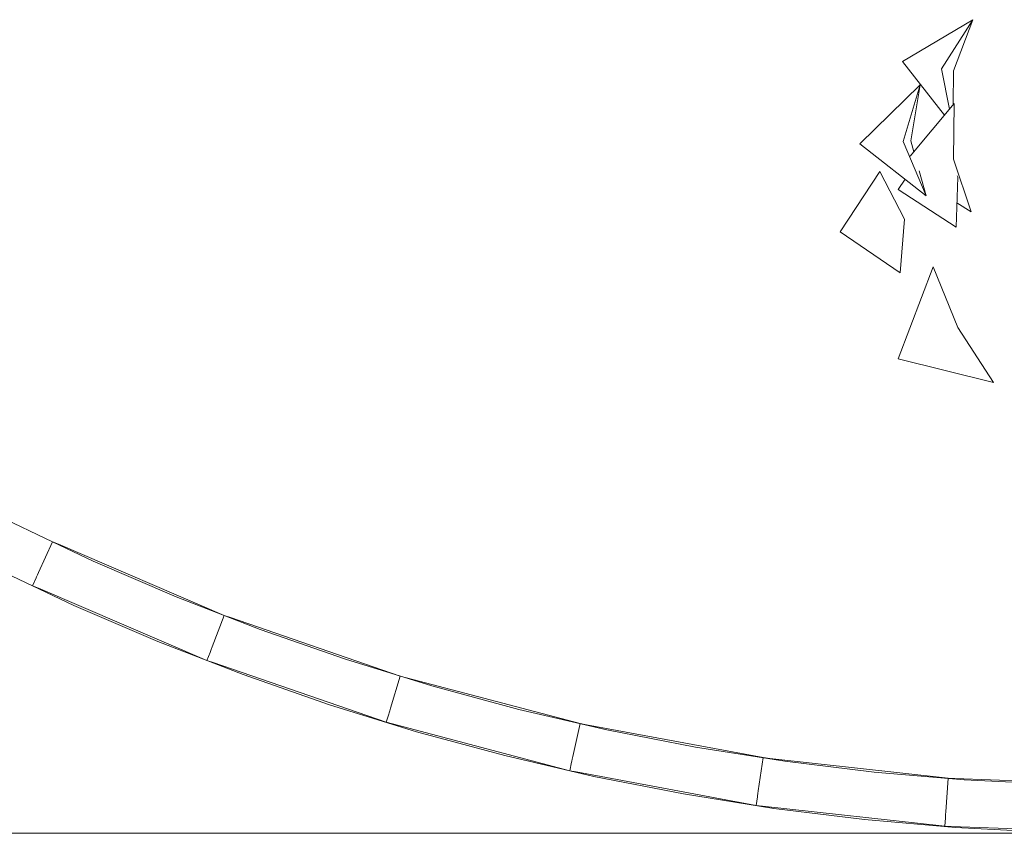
# Model space of a CAD drawing. Header units: millimetres. Extents: x -2624 to 101766, y -16 to 109490.
# Tile 113 of 151: x 74920 to 77980, y 68929 to 71458. Entities that reach past the tile are written whole.
import ezdxf

# ---------------------------------------------------------------- set-up
doc = ezdxf.new("R2010")
doc.units = ezdxf.units.MM
doc.header["$MEASUREMENT"] = 0
for name, color, linetype in [('L1', 7, 'Continuous'), ('Nouveau_VRD _ Voirie 3d.VRD', 7, 'Continuous'), ('Nouveau_VRD _ Végétation.VRD', 7, 'Continuous'), ('VRD _ Bordure.VRD', 7, 'Continuous')]:
    doc.layers.add(name, color=color, linetype=linetype)

# ---------------------------------------------------------------- blocks, each defined once
blk = doc.blocks.new('Élément de coupe_35')
at = {"layer": 'VRD _ Bordure.VRD', "color": 7, "linetype": 'Continuous', "lineweight": 15}
for p, q in [((75040.3, 69827.6), (75021.9, 69835.5)), ((75555.9, 69606.3), (75040.3, 69827.6)), ((74978.6, 69690.8), (74960.2, 69698.7)), ((75501.9, 69466.3), (74978.6, 69690.8)), ((75518.2, 69508.7), (75555.9, 69606.3)), ((75574.8, 69599.8), (75555.9, 69606.3)), ((76102.8, 69418), (75574.8, 69599.8)), ((75501.9, 69466.3), (75511.5, 69491.2)), ((75511.5, 69491.2), (75512.8, 69494.6)), ((75512.8, 69494.6), (75515.2, 69500.8)), ((75515.2, 69500.8), (75518.2, 69508.7)), ((75520.8, 69459.8), (75501.9, 69466.3)), ((76059.2, 69274.4), (75520.8, 69459.8)), ((76072.4, 69317.8), (76102.8, 69418)), ((76122.1, 69412.9), (76102.8, 69418)), ((76662, 69270.5), (76122.1, 69412.9)), ((76066.9, 69299.9), (76068, 69303.4)), ((76068, 69303.4), (76069.9, 69309.8)), ((76069.9, 69309.8), (76072.4, 69317.8)), ((76059.2, 69274.4), (76066.9, 69299.9)), ((76078.5, 69269.3), (76059.2, 69274.4)), ((76639.1, 69168.3), (76662, 69270.5)), ((76681.7, 69266.8), (76662, 69270.5)), ((76629.1, 69124), (76078.5, 69269.3)), ((77230.6, 69164.5), (76681.7, 69266.8)), ((76629.1, 69124), (76635, 69150.1)), ((76635, 69150.1), (76635.8, 69153.6)), ((76635.8, 69153.6), (76637.2, 69160.1)), ((76637.2, 69160.1), (76639.1, 69168.3)), ((77215.2, 69061), (77230.6, 69164.5)), ((77250.5, 69162.3), (77230.6, 69164.5)), ((77805.5, 69100.7), (77250.5, 69162.3)), ((76648.8, 69120.3), (76629.1, 69124)), ((77208.6, 69016), (76648.8, 69120.3)), ((77797.8, 68996.3), (77805.5, 69100.7)), ((77825.4, 69100), (77805.5, 69100.7)), ((78385.3, 69079.3), (77825.4, 69100)), ((77214, 69052.6), (77215.2, 69061)), ((77208.6, 69016), (77212.5, 69042.5)), ((77212.5, 69042.5), (77213, 69046)), ((77213, 69046), (77214, 69052.6)), ((77228.5, 69013.8), (77208.6, 69016)), ((77794.4, 68951), (77228.5, 69013.8)), ((77797.1, 68987.9), (77797.8, 68996.3)), ((77794.4, 68951), (77796.4, 68977.6)), ((77796.4, 68977.6), (77796.6, 68981.2)), ((77796.6, 68981.2), (77797.1, 68987.9)), ((77814.4, 68950.3), (77794.4, 68951)), ((78383.4, 68929.3), (77814.4, 68950.3))]:
    blk.add_line(p, q, dxfattribs=at)
blk = doc.blocks.new('Élément de coupe_40')
at = {"layer": 'VRD _ Bordure.VRD', "color": 7, "linetype": 'Continuous', "lineweight": 15}
for p, q in [((75021.9, 69835.5), (74120.6, 70262.2)), ((74960.2, 69698.7), (74056.4, 70126.6)), ((74978.9, 69740.1), (75021.9, 69835.5)), ((74972.6, 69726.3), (74975.4, 69732.4)), ((74975.4, 69732.4), (74978.9, 69740.1)), ((74960.2, 69698.7), (74971.2, 69723)), ((74971.2, 69723), (74972.6, 69726.3))]:
    blk.add_line(p, q, dxfattribs=at)
blk = doc.blocks.new('Élément de coupe_59')
at = {"layer": 'Nouveau_VRD _ Voirie 3d.VRD', "color": 251, "linetype": 'Continuous', "lineweight": 15, "true_color": 0x6a6a6a}
for p, q in [((75088.5, 69637.9), (74960.2, 69698.7)), ((75349.4, 69525.6), (75088.5, 69637.9)), ((75614.1, 69422.6), (75349.4, 69525.6)), ((75882.2, 69329), (75614.1, 69422.6)), ((76153.5, 69245), (75882.2, 69329)), ((76427.7, 69170.7), (76153.5, 69245)), ((76704.3, 69106.2), (76427.7, 69170.7)), ((76983, 69051.5), (76704.3, 69106.2)), ((77263.4, 69006.8), (76983, 69051.5)), ((77545.3, 68972), (77263.4, 69006.8)), ((77828.2, 68947.3), (77545.3, 68972)), ((78111.9, 68932.6), (77828.2, 68947.3))]:
    blk.add_line(p, q, dxfattribs=at)
blk = doc.blocks.new('Élément de coupe_65')
at = {"layer": 'Nouveau_VRD _ Voirie 3d.VRD', "color": 251, "linetype": 'Continuous', "lineweight": 15, "true_color": 0x6a6a6a}
blk.add_line((78383.4, 68929.3), (41727.9, 68929.3), dxfattribs=at)
blk = doc.blocks.new('Élément de coupe_1472')
at = {"layer": 'Nouveau_VRD _ Végétation.VRD', "color": 7, "linetype": 'Continuous', "lineweight": 15}
for p, q in [((77663.3, 71328.6), (77881.5, 71458.3)), ((77881.5, 71458.3), (77784, 71306)), ((77821.7, 71298.9), (77881.5, 71458.3)), ((77793.7, 71161.8), (77663.3, 71328.6)), ((77809.2, 71180.5), (77784, 71306)), ((77821.7, 71298.9), (77820.4, 71193.9)), ((77531, 71072.6), (77718.4, 71256)), ((77718.4, 71256), (77665.8, 71080)), ((77689.5, 71081.3), (77718.4, 71256)), ((77686.8, 71033.6), (77823.9, 71198.2)), ((77823.9, 71198.2), (77821.4, 71025.1)), ((77737.2, 70910.7), (77665.8, 71080)), ((77689.5, 71081.3), (77698.8, 71048)), ((77737.2, 70910.7), (77531, 71072.6)), ((77876.3, 70860.9), (77821.4, 71025.1)), ((77469.1, 70798.5), (77592.7, 70986.9)), ((77592.7, 70986.9), (77669.9, 70838.5)), ((77715.4, 70988.5), (77737.2, 70910.7)), ((77650.3, 70930.6), (77671.4, 70962.3)), ((77830, 70813.1), (77835.3, 70968.4)), ((77833, 70973.3), (77835.3, 70968.4)), ((77830, 70813.1), (77650.3, 70930.6)), ((77876.3, 70860.9), (77832.6, 70888.8)), ((77655.5, 70671.8), (77669.9, 70838.5)), ((77655.5, 70671.8), (77469.1, 70798.5)), ((77649.9, 70404.6), (77758.1, 70689.8)), ((77758.1, 70689.8), (77835.3, 70501.3)), ((77945.8, 70330.2), (77835.3, 70501.3)), ((77945.8, 70330.2), (77649.9, 70404.6))]:
    blk.add_line(p, q, dxfattribs=at)
blk = doc.blocks.new('Élément de coupe_1488')
at = {"layer": 'L1', "color": 7, "linetype": 'Continuous', "lineweight": 15}
for p, q in [((75021.9, 69835.5), (75148.6, 69775.4)), ((75148.6, 69775.4), (75406.3, 69664.5)), ((75406.3, 69664.5), (75667.7, 69562.8)), ((75667.7, 69562.8), (75932.6, 69470.5)), ((75932.6, 69470.5), (76200.7, 69387.7)), ((76200.7, 69387.7), (76471.5, 69314.6)), ((76471.5, 69314.6), (76744.7, 69251.1)), ((76744.7, 69251.1), (77020.1, 69197.5)), ((77020.1, 69197.5), (77297.2, 69153.7)), ((77297.2, 69153.7), (77575.6, 69119.8)), ((77575.6, 69119.8), (77855.1, 69095.9)), ((77855.1, 69095.9), (78135.3, 69082))]:
    blk.add_line(p, q, dxfattribs=at)

msp = doc.modelspace()

# ---------------------------------------------------------------- block references
at = {"layer": 'L1', "lineweight": 0}
msp.add_blockref('Élément de coupe_1488', (0, 0), dxfattribs=at)
at = {"layer": 'Nouveau_VRD _ Voirie 3d.VRD', "lineweight": 0}
for name in ['Élément de coupe_59', 'Élément de coupe_65']:
    msp.add_blockref(name, (0, 0), dxfattribs=at)
at = {"layer": 'Nouveau_VRD _ Végétation.VRD', "lineweight": 0}
msp.add_blockref('Élément de coupe_1472', (0, 0), dxfattribs=at)
at = {"layer": 'VRD _ Bordure.VRD', "lineweight": 0}
for name in ['Élément de coupe_40', 'Élément de coupe_35']:
    msp.add_blockref(name, (0, 0), dxfattribs=at)

doc.saveas('drawing.dxf')
